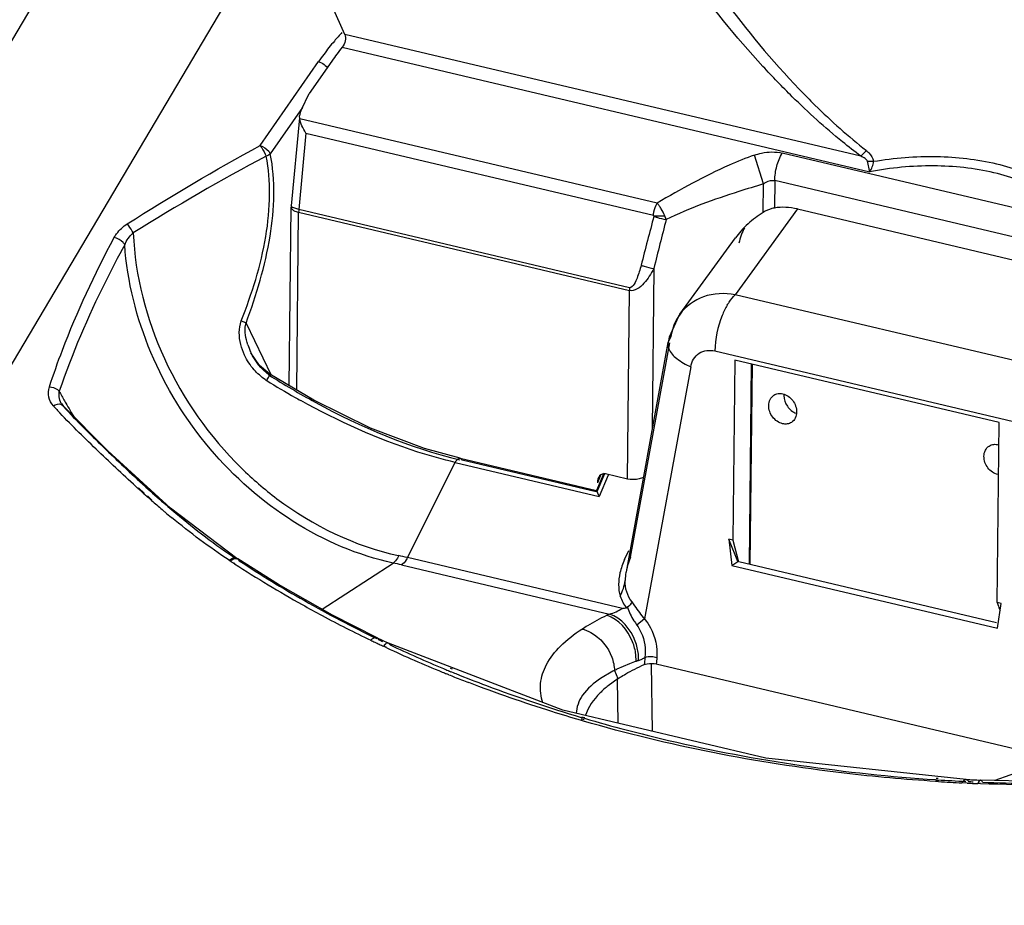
# Model space of a CAD drawing. Header units: inches. Extents: x 0 to 17, y 0 to 11.
# Tile 63 of 104: x 8.207 to 8.614, y 4.007 to 4.373. Entities that reach past the tile are written whole.
import ezdxf

# ---------------------------------------------------------------- set-up
doc = ezdxf.new("R2010")
doc.units = ezdxf.units.IN
doc.header["$LTSCALE"] = 0.935
doc.header["$MEASUREMENT"] = 0
doc.layers.add('1', color=7, linetype='CONTINUOUS')
doc.layers.add('2', color=7, linetype='CONTINUOUS')

msp = doc.modelspace()

# ---------------------------------------------------------------- linework, layer by layer
at = {"layer": '1', "color": 7, "linetype": 'Continuous'}
for p, q in [((8.3410959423, 4.3671174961), (8.3360326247, 4.3784341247)), ((8.5545624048, 4.3167364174), (8.3410959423, 4.3671174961)), ((8.3400604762, 4.3617844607), (8.5582597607, 4.3102863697)), ((8.335792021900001, 4.356080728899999), (8.3264501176, 4.342640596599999)), ((8.323208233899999, 4.3360950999), (8.3264501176, 4.342640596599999)), ((8.3223436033, 4.3325473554), (8.318936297, 4.2961897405)), ((8.322460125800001, 4.332236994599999), (8.3224331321, 4.333493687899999)), ((8.4703585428, 4.297330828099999), (8.322460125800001, 4.332236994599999)), ((8.3250603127, 4.326318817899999), (8.3220934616, 4.294661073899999)), ((8.3250603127, 4.326318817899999), (8.4687559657, 4.2924046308)), ((8.6842040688, 4.279762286), (8.5220712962, 4.318026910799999)), ((8.5568696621, 4.319042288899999), (8.554562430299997, 4.316736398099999)), ((8.5143573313, 4.305311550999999), (8.5106001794, 4.3171811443)), ((8.5573171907, 4.314665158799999), (8.5598430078, 4.3146169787)), ((8.5582597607, 4.3102863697), (8.5573171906, 4.3146651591)), ((8.5142343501, 4.293465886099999), (8.514361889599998, 4.3053150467)), ((8.5189850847, 4.306650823), (8.518863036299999, 4.295311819)), ((8.6811178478, 4.2683862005), (8.5189850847, 4.306650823)), ((8.3181144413, 4.221833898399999), (8.3189091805, 4.2956697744)), ((8.3189091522, 4.2956697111), (8.3189447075, 4.295400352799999)), ((8.318936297, 4.2961897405), (8.3189091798, 4.295669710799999)), ((8.3220934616, 4.294661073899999), (8.3195792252, 4.295483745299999)), ((8.321232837, 4.219996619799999), (8.322024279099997, 4.293526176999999)), ((8.322024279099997, 4.293526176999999), (8.4588574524, 4.2612316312)), ((8.4589266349, 4.2623665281), (8.3220934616, 4.294661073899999)), ((8.5283724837, 4.2949056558), (8.6715262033, 4.261119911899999)), ((8.469024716, 4.2920765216), (8.468802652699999, 4.292319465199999)), ((8.469024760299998, 4.292076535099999), (8.4734769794, 4.2921042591)), ((8.4740806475, 4.2905447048), (8.4734770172, 4.292104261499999)), ((8.468953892, 4.2703193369), (8.4682380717, 4.203815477)), ((8.458017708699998, 4.183217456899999), (8.4588574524, 4.2612316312)), ((8.4470979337, 4.185061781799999), (8.4456138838, 4.1816292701)), ((8.458017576, 4.183217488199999), (8.4489132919, 4.1853662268)), ((8.468353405, 4.0788863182), (8.4679548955, 4.106759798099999)), ((8.453781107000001, 4.100386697), (8.4540287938, 4.082260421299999))]:
    msp.add_line(p, q, dxfattribs=at)
msp.add_lwpolyline([(8.4689999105, 4.291927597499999), (8.4690153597, 4.291974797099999), (8.4690237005, 4.292024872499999), (8.469024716, 4.2920765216)], dxfattribs=at)
for centre, radius, start, end in [((8.4200704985, 4.297458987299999), 0.1026614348, 141.2018425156, 145.1786097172), ((8.3336850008, 4.293384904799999), 0.0116615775, 173.7173306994, 179.3058833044), ((8.5349187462, 4.258998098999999), 0.0401972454, 120.9764532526, 132.172186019), ((10.6832997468, 3.7007725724), 2.291854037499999, 165.0522705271, 165.5753017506), ((10.7502684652, 3.702899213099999), 2.3508214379, 165.5239683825, 166.0325405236), ((8.5328128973, 4.2610507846), 0.0372522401, 138.4586294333, 143.9561381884), ((8.5340833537, 4.259921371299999), 0.0389521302, 132.1732362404, 138.4544764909), ((8.4705181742, 4.2610903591), 0.0116615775, 173.7173306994, 179.3058833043), ((8.5291813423, 4.217708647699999), 0.0063839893, 174.8798929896, 179.3965546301), ((8.5299867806, 4.2163654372), 0.0063071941, 250.34247296, 251.3386267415)]:
    msp.add_arc(centre, radius, start, end, dxfattribs=at)
for centre, major_axis, ratio, start_param, end_param in [((8.3289331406, 4.3353507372), (0.005517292, 0.0051685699), 0.6743044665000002, -4.2056516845, -3.792574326), ((8.5287533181, 4.2652560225), (-0.017655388, 0.0270711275), 0.7771512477, -0.6843238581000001, -0.3298098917), ((8.4490175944, 4.180793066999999), (-0.0013388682, 0.0045509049), 0.6878500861, 5.9096642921, 7.473231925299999)]:
    msp.add_ellipse(centre, major_axis=major_axis, ratio=ratio, start_param=start_param, end_param=end_param, dxfattribs=at)
for points, knots in [([(8.4883242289, 4.3950443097), (8.491280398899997, 4.390723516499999), (8.503834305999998, 4.3730323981), (8.5177536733, 4.3562853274), (8.529146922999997, 4.344407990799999)], [0, 0, 0, 0, 0.2413281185, 1, 1, 1, 1]), ([(8.5262433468, 4.3413163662), (8.5220861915, 4.3454072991), (8.506500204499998, 4.361556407), (8.492324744, 4.3790431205), (8.482599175, 4.392502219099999)], [0, 0, 0, 0, 0.2599404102, 1, 1, 1, 1]), ([(8.3410959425, 4.367117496), (8.341476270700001, 4.3663222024), (8.341481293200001, 4.3643049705), (8.3406802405, 4.3625558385), (8.3400604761, 4.3617844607)], [0, 0, 0, 0, 0.4711516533, 1, 1, 1, 1]), ([(8.529146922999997, 4.344407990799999), (8.5312683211, 4.3421964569), (8.5400687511, 4.3332766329), (8.5494509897, 4.324921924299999), (8.5568695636, 4.3190422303)], [0, 0, 0, 0, 0.2445628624, 1, 1, 1, 1]), ([(8.5545620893, 4.3167361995), (8.5520000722, 4.318674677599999), (8.5421639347, 4.3263989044), (8.5328663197, 4.3347988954), (8.5262433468, 4.3413163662)], [0, 0, 0, 0, 0.25692121, 1, 1, 1, 1]), ([(8.3250603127, 4.326318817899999), (8.324426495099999, 4.327283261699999), (8.323360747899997, 4.329170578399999), (8.3226093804, 4.331236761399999), (8.322460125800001, 4.332236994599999)], [0, 0, 0, 0, 0.5329646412, 1, 1, 1, 1]), ([(8.510600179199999, 4.3171811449), (8.5115515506, 4.317515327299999), (8.515262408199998, 4.318573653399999), (8.519294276, 4.3186823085), (8.5220712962, 4.318026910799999)], [0, 0, 0, 0, 0.2611196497, 1, 1, 1, 1]), ([(8.518985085, 4.3066508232), (8.5190067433, 4.308659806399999), (8.519614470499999, 4.3126146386), (8.5210763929, 4.3163494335), (8.5220712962, 4.318026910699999)], [0, 0, 0, 0, 0.5074223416, 1, 1, 1, 1]), ([(8.5568696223, 4.3190422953), (8.5572326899, 4.318754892), (8.5585693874, 4.3175839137), (8.5597124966, 4.315944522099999), (8.5598430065, 4.3146169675)], [0, 0, 0, 0, 0.257680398, 1, 1, 1, 1]), ([(8.510600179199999, 4.3171811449), (8.5070468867, 4.315945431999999), (8.4931406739, 4.310343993), (8.4800051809, 4.303043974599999), (8.4703585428, 4.297330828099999)], [0, 0, 0, 0, 0.2512454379, 1, 1, 1, 1]), ([(8.5573171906, 4.3146651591), (8.5571874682, 4.315134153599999), (8.55617139, 4.315931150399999), (8.555177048, 4.3164501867), (8.5545624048, 4.3167364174)], [0, 0, 0, 0, 0.4178199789, 1, 1, 1, 1]), ([(8.5582597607, 4.3102863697), (8.5587165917, 4.3108980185), (8.5594049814, 4.3123099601), (8.5597920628, 4.313832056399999), (8.5598430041, 4.3146169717)], [0, 0, 0, 0, 0.4925330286, 1, 1, 1, 1]), ([(8.559842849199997, 4.314616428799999), (8.5684672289, 4.316049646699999), (8.5855399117, 4.317397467), (8.602613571, 4.3155075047), (8.6106787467, 4.313603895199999)], [0, 0, 0, 0, 0.5133848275, 1, 1, 1, 1]), ([(8.6106787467, 4.313603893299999), (8.618163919, 4.311837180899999), (8.6322711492, 4.306757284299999), (8.6446786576, 4.2982445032), (8.6498930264, 4.2933633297)], [0, 0, 0, 0, 0.5184830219, 1, 1, 1, 1]), ([(8.648849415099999, 4.288905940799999), (8.643750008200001, 4.293977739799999), (8.6314329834, 4.302899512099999), (8.6092683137, 4.310988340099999), (8.5842074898, 4.313615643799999), (8.5669509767, 4.311919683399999), (8.5582597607, 4.3102863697)], [0, 0, 0, 0, 0.2234813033, 0.4648439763, 0.7252110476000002, 1, 1, 1, 1]), ([(8.514361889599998, 4.3053150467), (8.5109339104, 4.304250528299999), (8.4972670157, 4.300049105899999), (8.483713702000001, 4.2952429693), (8.4740796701, 4.290547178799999)], [0, 0, 0, 0, 0.2508890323, 1, 1, 1, 1]), ([(8.5143573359, 4.305311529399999), (8.5147067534, 4.3055597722), (8.5160681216, 4.3064196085), (8.5178177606, 4.30692288), (8.5189850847, 4.306650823)], [0, 0, 0, 0, 0.2634060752, 1, 1, 1, 1]), ([(8.4687559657, 4.2924046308), (8.4688071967, 4.2928461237), (8.4690980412, 4.2945542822), (8.4696979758, 4.2962241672), (8.470358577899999, 4.297330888)], [0, 0, 0, 0, 0.2564154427, 1, 1, 1, 1]), ([(8.4734769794, 4.2921042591), (8.4730476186, 4.2930915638), (8.4723258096, 4.294508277), (8.4712268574, 4.2962180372), (8.4706679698, 4.2970020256), (8.4703585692, 4.2973307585)], [0, 0, 0, 0, 0.5292166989, 0.7780961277, 1, 1, 1, 1]), ([(8.3195792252, 4.295483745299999), (8.31947928, 4.295538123), (8.3192138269, 4.295695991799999), (8.318916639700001, 4.295979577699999), (8.3189362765, 4.2961897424)], [0, 0, 0, 0, 0.3502437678, 1, 1, 1, 1]), ([(8.3189447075, 4.295400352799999), (8.319072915, 4.294934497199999), (8.3201323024, 4.2940551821), (8.321293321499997, 4.293698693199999), (8.322024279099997, 4.293526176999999)], [0, 0, 0, 0, 0.3914839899, 1, 1, 1, 1]), ([(8.518863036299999, 4.295311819), (8.5184817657, 4.2952491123), (8.5168541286, 4.294862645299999), (8.515329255, 4.294122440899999), (8.5142297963, 4.2934623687)], [0, 0, 0, 0, 0.231542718, 1, 1, 1, 1]), ([(8.4689999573, 4.291927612), (8.4693935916, 4.291759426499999), (8.4710415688, 4.291146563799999), (8.472761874, 4.290715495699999), (8.4740806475, 4.2905447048)], [0, 0, 0, 0, 0.2435132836, 1, 1, 1, 1]), ([(8.4689539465, 4.270318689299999), (8.468379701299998, 4.2692190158), (8.467127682, 4.267049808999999), (8.4644992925, 4.2634000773), (8.4610104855, 4.260647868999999), (8.4588574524, 4.2612316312)], [0, 0, 0, 0, 0.2642320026, 0.5248670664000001, 1, 1, 1, 1]), ([(8.463693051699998, 4.271690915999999), (8.4634592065, 4.270785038), (8.4629713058, 4.2689997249), (8.4620472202, 4.2663210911), (8.4611028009, 4.264050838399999), (8.4597403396, 4.2622573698), (8.4589266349, 4.2623665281)], [0, 0, 0, 0, 0.260270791, 0.5182374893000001, 0.7716046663, 1, 1, 1, 1]), ([(8.463693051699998, 4.271690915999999), (8.4640961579, 4.271521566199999), (8.4657988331, 4.2708906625), (8.467584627, 4.2704753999), (8.4689538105, 4.2703187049)], [0, 0, 0, 0, 0.240853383, 1, 1, 1, 1]), ([(8.516478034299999, 4.213655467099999), (8.5164871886, 4.214505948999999), (8.5168219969, 4.2161693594), (8.5179451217, 4.2174774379), (8.5186008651, 4.217904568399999)], [0, 0, 0, 0, 0.5208024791, 1, 1, 1, 1]), ([(8.5186008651, 4.217904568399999), (8.5191225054, 4.218244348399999), (8.5203685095, 4.2187054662), (8.5216837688, 4.2186201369), (8.5223260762, 4.2184685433)], [0, 0, 0, 0, 0.4854145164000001, 1, 1, 1, 1]), ([(8.5223260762, 4.2184685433), (8.5239236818, 4.218091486), (8.5268477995, 4.2159732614), (8.5280592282, 4.2126076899), (8.5280411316, 4.2109264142)], [0, 0, 0, 0, 0.4939999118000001, 1, 1, 1, 1]), ([(8.5227977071, 4.217775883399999), (8.522780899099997, 4.216214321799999), (8.5238388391, 4.2130669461), (8.5264062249, 4.210946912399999), (8.5278650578, 4.210425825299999)], [0, 0, 0, 0, 0.5020167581, 1, 1, 1, 1]), ([(8.5221930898, 4.2061133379), (8.5205954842, 4.206490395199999), (8.5176713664, 4.208608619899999), (8.5164599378, 4.211974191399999), (8.516478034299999, 4.213655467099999)], [0, 0, 0, 0, 0.4939999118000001, 1, 1, 1, 1]), ([(8.5280411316, 4.2109264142), (8.5280319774, 4.2100759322), (8.5276971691, 4.208412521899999), (8.5265740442, 4.207104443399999), (8.5259183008, 4.2066773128)], [0, 0, 0, 0, 0.5208024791, 1, 1, 1, 1]), ([(8.5259183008, 4.2066773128), (8.5253966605, 4.2063375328), (8.5241506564, 4.205876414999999), (8.5228353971, 4.205961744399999), (8.5221930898, 4.2061133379)], [0, 0, 0, 0, 0.4854145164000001, 1, 1, 1, 1]), ([(8.605520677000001, 4.1926401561), (8.6055298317, 4.193490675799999), (8.6058646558, 4.1951540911), (8.6069877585, 4.196462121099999), (8.6076434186, 4.196889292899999)], [0, 0, 0, 0, 0.5208286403, 1, 1, 1, 1]), ([(8.6076434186, 4.196889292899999), (8.6082059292, 4.197255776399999), (8.6095712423, 4.1977324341), (8.6109936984, 4.197572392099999), (8.6116815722, 4.197370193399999)], [0, 0, 0, 0, 0.4835728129, 1, 1, 1, 1]), ([(8.6112357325, 4.185098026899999), (8.6096381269, 4.1854750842), (8.6067140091, 4.1875933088), (8.6055025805, 4.1909588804), (8.605520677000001, 4.1926401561)], [0, 0, 0, 0, 0.4939999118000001, 1, 1, 1, 1]), ([(8.4646146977, 4.183875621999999), (8.4640723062, 4.183663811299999), (8.461958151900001, 4.182974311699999), (8.4596187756, 4.182839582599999), (8.458017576, 4.183217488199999)], [0, 0, 0, 0, 0.2614092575, 1, 1, 1, 1])]:
    msp.add_open_spline(points, degree=3, knots=knots, dxfattribs=at)
at = {"layer": '2', "color": 7, "linetype": 'Continuous'}
for p, q in [((8.4436986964, 4.769947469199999), (7.764011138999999, 3.6239846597)), ((8.0676736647, 4.0019823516), (8.3190282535, 4.425769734)), ((8.306137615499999, 4.321163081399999), (8.3302937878, 4.355916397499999)), ((8.3302938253, 4.355916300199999), (8.3320240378, 4.355082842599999)), ((8.3235860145, 4.336857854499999), (8.310309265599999, 4.3177566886)), ((8.5283724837, 4.2949056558), (8.5026142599, 4.259461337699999)), ((8.4797717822, 4.2514310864), (8.5026923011, 4.282970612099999)), ((8.6284384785, 4.2297650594), (8.5026142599, 4.259461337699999)), ((8.3002611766, 4.2476816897), (8.2982791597, 4.248592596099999)), ((8.3002611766, 4.2476816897), (8.3106869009, 4.2262100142)), ((8.4760040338, 4.242051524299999), (8.4748132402, 4.2397622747)), ((8.4748132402, 4.2397622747), (8.4574489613, 4.144829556)), ((8.459346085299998, 4.1509796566), (8.475561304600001, 4.239631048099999)), ((8.4942003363, 4.236228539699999), (8.6200245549, 4.206532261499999)), ((8.3023081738, 4.2355143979), (8.302138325, 4.235870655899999)), ((8.302324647, 4.2354805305), (8.3023081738, 4.2355143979)), ((8.5024064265, 4.232427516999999), (8.501605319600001, 4.1580000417)), ((8.611778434, 4.206614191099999), (8.5024064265, 4.232427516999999)), ((8.4842215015, 4.2296998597), (8.4651400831, 4.125378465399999)), ((8.5092470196, 4.2308130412), (8.5083565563, 4.148083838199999)), ((8.509618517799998, 4.2307253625), (8.5087280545, 4.147996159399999)), ((8.3100570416, 4.226584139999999), (8.309664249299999, 4.226297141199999)), ((8.3282812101, 4.215843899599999), (8.3100556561, 4.2265819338)), ((8.222931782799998, 4.217286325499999), (8.2230232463, 4.219553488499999)), ((8.223897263, 4.2144738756), (8.2238587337, 4.2145422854)), ((8.2244797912, 4.213666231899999), (8.2238587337, 4.2145422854)), ((8.2238924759, 4.214097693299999), (8.2244777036, 4.213668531)), ((8.2244830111, 4.213673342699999), (8.2244845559, 4.213671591)), ((8.2244845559, 4.213671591), (8.2247865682, 4.213184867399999)), ((8.6109773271, 4.132186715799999), (8.611778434, 4.206614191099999)), ((8.388820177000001, 4.191816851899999), (8.388842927, 4.1918118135)), ((8.388842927, 4.1918118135), (8.389646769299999, 4.1910037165)), ((8.388842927, 4.1918118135), (8.4451899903, 4.1785131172)), ((8.367003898, 4.150744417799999), (8.386775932, 4.1901053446)), ((8.386775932, 4.1901053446), (8.4463304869, 4.1760496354)), ((8.4450517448, 4.177927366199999), (8.3896467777, 4.191003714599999)), ((8.4482708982, 4.185643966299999), (8.4451872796, 4.178511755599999)), ((8.4454537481, 4.1780777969), (8.4486534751, 4.185478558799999)), ((8.4501309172, 4.184839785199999), (8.4463304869, 4.1760496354)), ((8.2567014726, 4.1783490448), (8.2555558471, 4.1793784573)), ((8.2582409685, 4.1773288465), (8.2557782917, 4.1795425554)), ((8.2585019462, 4.1802380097), (8.259792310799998, 4.1790723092)), ((8.258502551, 4.1802444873), (8.2588695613, 4.1799051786)), ((8.2588695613, 4.1799051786), (8.2598003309, 4.1790838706)), ((8.2580246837, 4.177167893), (8.2567014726, 4.1783490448)), ((8.260293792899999, 4.175162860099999), (8.2594041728, 4.1759457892)), ((8.261330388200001, 4.174551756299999), (8.2596090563, 4.1760990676)), ((8.2611484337, 4.1744146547), (8.260293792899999, 4.175162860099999)), ((8.4451894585, 4.178511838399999), (8.4451863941, 4.178509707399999)), ((8.4451878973, 4.1785159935), (8.4461005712, 4.1765208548)), ((8.4454433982, 4.1780538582), (8.445190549, 4.1785171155)), ((8.4461005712, 4.1765208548), (8.4463304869, 4.1760496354)), ((8.2672097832, 4.1725319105), (8.267922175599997, 4.1719193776)), ((8.2672179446, 4.172538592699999), (8.2679208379, 4.171918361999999)), ((8.296467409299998, 4.150453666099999), (8.2690874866, 4.1711754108)), ((8.499958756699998, 4.1583886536), (8.5012157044, 4.1475534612)), ((8.503708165, 4.149102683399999), (8.499958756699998, 4.1583886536)), ((8.501605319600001, 4.1580000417), (8.499958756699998, 4.1583886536)), ((8.501605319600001, 4.1580000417), (8.5040302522, 4.149065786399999)), ((8.2948342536, 4.1505752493), (8.2933370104, 4.149662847)), ((8.2964637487, 4.1504560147), (8.2968437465, 4.150205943)), ((8.296774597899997, 4.150179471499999), (8.2964695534, 4.150452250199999)), ((8.4559408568, 4.129754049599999), (8.367003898, 4.150744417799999)), ((8.4568754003, 4.1500273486), (8.458572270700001, 4.153728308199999)), ((8.459346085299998, 4.1509796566), (8.4581044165, 4.147556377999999)), ((8.293337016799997, 4.149662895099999), (8.2937132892, 4.1494150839)), ((8.295567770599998, 4.148203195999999), (8.2951949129, 4.1484461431)), ((8.2956016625, 4.148234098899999), (8.2952224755, 4.1484712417)), ((8.2968437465, 4.150205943), (8.2974256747, 4.149471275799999)), ((8.3318168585, 4.129377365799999), (8.361159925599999, 4.1485089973)), ((8.3646004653, 4.1477357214), (8.450618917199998, 4.1274341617)), ((8.4581044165, 4.147556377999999), (8.4574489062, 4.1448296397)), ((8.5012157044, 4.1475534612), (8.503708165, 4.149102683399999)), ((8.5012157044, 4.1475534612), (8.6111406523, 4.1216096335)), ((8.5040758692, 4.149094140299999), (8.6107632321, 4.123914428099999)), ((8.457297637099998, 4.143896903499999), (8.457091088, 4.141269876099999)), ((8.4573848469, 4.144462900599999), (8.457297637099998, 4.143896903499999)), ((8.4574489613, 4.144829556), (8.4573848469, 4.144462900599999)), ((8.61262389, 4.131798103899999), (8.6109773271, 4.132186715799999)), ((8.6111406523, 4.1216096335), (8.61262389, 4.131798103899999)), ((8.3545303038, 4.1176294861), (8.336019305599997, 4.127002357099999)), ((8.4651400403, 4.1253784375), (8.4619925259, 4.1228125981)), ((8.3545303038, 4.1176294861), (8.354533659, 4.1176278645)), ((8.354533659, 4.1176278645), (8.3552392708, 4.116821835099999)), ((8.3584452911, 4.1134531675), (8.3571233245, 4.1140692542)), ((8.357707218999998, 4.1148401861), (8.3571298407, 4.114076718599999)), ((8.3585241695, 4.1135426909), (8.3571298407, 4.114076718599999)), ((8.4313408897, 4.0876044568), (8.3592293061, 4.1153837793)), ((8.3592479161, 4.115387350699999), (8.359232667, 4.1153943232)), ((8.3598546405, 4.1146276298), (8.3592479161, 4.115387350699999)), ((8.4616347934, 4.107861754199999), (8.4615205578, 4.110661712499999)), ((8.4626051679, 4.108204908), (8.4625520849, 4.110776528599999)), ((8.4684987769, 4.1098166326), (8.4701953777, 4.1094804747)), ((8.458832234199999, 4.106807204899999), (8.4536748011, 4.1045718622)), ((8.464999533, 4.1065114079), (8.4662026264, 4.106809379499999)), ((8.4699885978, 4.106788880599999), (8.6339899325, 4.068082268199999)), ((8.384193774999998, 4.1023081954), (8.383287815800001, 4.102673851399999)), ((8.3838508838, 4.104082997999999), (8.3847550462, 4.1037126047)), ((8.3850586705, 4.103379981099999), (8.384143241, 4.1037305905)), ((8.3846663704, 4.105080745), (8.3855826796, 4.1047283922)), ((8.451984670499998, 4.1037333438), (8.4469289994, 4.1007701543)), ((8.4526713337, 4.104082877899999), (8.4541208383, 4.1007019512)), ((8.454140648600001, 4.1007146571), (8.450064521, 4.097777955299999)), ((8.454140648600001, 4.1007146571), (8.455071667, 4.101303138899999)), ((8.5153169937, 4.067824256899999), (8.4313408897, 4.0876044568)), ((8.4398733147, 4.083145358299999), (8.4385908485, 4.0835183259)), ((8.4401903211, 4.0836229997), (8.4388686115, 4.0839349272)), ((8.4389417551, 4.084707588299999), (8.440220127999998, 4.084329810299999)), ((8.4391096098, 4.084955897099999), (8.440431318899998, 4.084643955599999)), ((8.5981060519, 4.0590101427), (8.5153169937, 4.067824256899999)), ((8.5867261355, 4.0581340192), (8.5854760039, 4.058213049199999)), ((8.5855237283, 4.0589357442), (8.5863489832, 4.058881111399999)), ((8.5869016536, 4.058634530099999), (8.5856719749, 4.058767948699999)), ((8.585755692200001, 4.0595849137), (8.5865682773, 4.0594976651)), ((8.598602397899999, 4.057497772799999), (8.5964155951, 4.0576022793)), ((8.598108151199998, 4.059013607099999), (8.5981272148, 4.059012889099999)), ((8.6040621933, 4.057263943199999), (8.6029819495, 4.057306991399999)), ((8.604067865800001, 4.0572818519), (8.6029821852, 4.057307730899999))]:
    msp.add_line(p, q, dxfattribs=at)
for points in [[(8.4798150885, 4.251463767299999), (8.4791227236, 4.2504671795), (8.4753160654, 4.2418923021), (8.4748453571, 4.239762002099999)], [(8.3000698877, 4.2468487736), (8.3001258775, 4.247131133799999), (8.3001896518, 4.247408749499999), (8.3002611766, 4.2476816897)], [(8.310057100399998, 4.2265841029), (8.3058286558, 4.2302081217), (8.302321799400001, 4.2354856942)], [(8.388817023, 4.1918081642), (8.374145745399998, 4.195897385), (8.3518051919, 4.2043295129), (8.3282812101, 4.215843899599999)], [(8.2690874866, 4.1711754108), (8.2431310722, 4.194865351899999), (8.2244830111, 4.213673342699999)], [(8.336019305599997, 4.127002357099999), (8.3137435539, 4.139591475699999), (8.2968374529, 4.1502101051)], [(8.4577006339, 4.130030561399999), (8.457845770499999, 4.130066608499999), (8.4579869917, 4.130128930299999), (8.4581182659, 4.1302158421)], [(8.6388871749, 4.0706982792), (8.6286170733, 4.065212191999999), (8.6100794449, 4.058602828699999)], [(8.6817654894, 4.059440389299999), (8.6573161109, 4.0584105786), (8.6273254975, 4.058156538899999), (8.604102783, 4.058746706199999)]]:
    msp.add_lwpolyline(points, dxfattribs=at)
for centre, radius, start, end in [((8.4288581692, 4.2864762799), 0.1205634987, 137.5039712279, 139.7668475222), ((8.429894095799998, 4.2856043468), 0.1219175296, 139.7684694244, 143.0833970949), ((8.43054613, 4.285108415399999), 0.12273672, 143.0811298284, 144.7665330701), ((8.4958483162, 4.239757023), 0.019868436, 147.0682315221, 150.3281198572), ((8.4957025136, 4.2398494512), 0.0196958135, 143.9823749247, 147.0633228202), ((8.326656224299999, 4.247347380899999), 0.0270689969, 198.4561070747, 205.085349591), ((8.3266173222, 4.250608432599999), 0.0320581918, 234.8971553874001, 236.2565466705), ((8.4831063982, 4.505280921), 0.3309468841, 238.2199142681, 240.582998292), ((8.4880222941, 4.3633675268), 0.3015080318, 208.4885484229, 209.3574401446), ((8.4979197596, 4.368907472), 0.312850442, 209.3530812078, 209.5444650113), ((8.4786732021, 4.497510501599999), 0.3220009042, 240.591019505, 241.0639362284), ((8.3625114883, 4.3420820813), 0.1915321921, 222.1710130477, 222.6366942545), ((8.371871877, 4.350692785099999), 0.2042507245, 222.6351083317, 222.9298257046), ((8.2317672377, 4.2189606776), 0.0090591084, 209.6870765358, 215.9446256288), ((8.5098143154, 4.3756947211), 0.326545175, 209.5514015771, 210.790461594), ((8.391606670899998, 4.187679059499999), 0.0054058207, 148.8884928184, 153.3314686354), ((8.6154959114, 4.578758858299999), 0.5376444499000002, 227.8523717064, 227.9733636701), ((8.5648202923, 4.517528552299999), 0.4556256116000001, 227.973776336, 229.2173826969), ((8.5703055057, 4.5282753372), 0.4698890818, 228.349571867, 228.5742936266), ((8.528150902, 4.4801065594), 0.4058791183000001, 228.864850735, 229.6822614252), ((8.5150435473, 4.4599646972), 0.3795248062, 229.3728712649, 230.0184410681), ((8.5086563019, 4.457215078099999), 0.3758115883, 229.6902851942, 229.9294283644), ((8.4969563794, 4.443281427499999), 0.3576172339, 229.9268445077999, 230.5019089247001), ((8.320643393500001, 3.954182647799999), 0.201955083, 76.7289087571, 77.7816456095), ((8.5569260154, 4.5497259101), 0.4790914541, 236.6742797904, 236.8859627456), ((8.5639426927, 4.5607561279), 0.4921636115, 236.9550962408, 240.7557183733), ((8.2959797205, 4.14891275), 0.0015423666, 56.5289532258, 67.86639283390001), ((8.5651032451, 4.5568106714), 0.4874182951, 236.6896244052, 240.4108605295), ((8.326118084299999, 3.984556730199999), 0.1676553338, 76.730419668, 77.9355699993), ((8.571616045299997, 4.5742111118), 0.5076523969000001, 240.7419349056, 241.8045657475), ((8.5769933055, 4.577774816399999), 0.5115195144, 240.4122218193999, 244.1964076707), ((8.435673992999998, 4.2653272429), 0.137077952, 278.5023325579, 279.2467726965), ((8.859982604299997, 4.2206307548), 0.2642460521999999, 199.5544998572, 199.756127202), ((9.0251708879, 4.2801638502), 0.4398345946, 199.7811985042, 200.1246439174), ((8.5771216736, 4.5845872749), 0.5193986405, 241.8101032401, 244.297835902), ((8.4959287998, 4.0293484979), 0.1080452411, 115.1928072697, 115.4475912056), ((8.4967530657, 4.0275944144), 0.1099833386, 114.8008079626, 115.1923950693), ((8.5710791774, 4.571987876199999), 0.5054263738, 244.2955739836, 244.5156984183), ((8.5843587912, 4.599718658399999), 0.5361727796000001, 244.5097143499, 244.7174376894), ((8.5801116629, 4.586184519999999), 0.5200295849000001, 244.2919540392, 244.8674500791), ((8.5811758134, 4.586092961), 0.5208289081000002, 244.2910129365, 244.4780390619), ((8.5826089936, 4.5960924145), 0.532146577, 244.7210427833, 244.9305666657), ((8.586051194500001, 4.596799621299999), 0.5325919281, 244.8678074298, 247.4729285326), ((8.5850627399, 4.601733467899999), 0.5383057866, 245.1033520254, 247.7732369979), ((8.494447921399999, 4.0164067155), 0.0971633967, 109.7374514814, 111.5032850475), ((8.4969321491, 4.0095781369), 0.1044298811, 109.5676907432, 109.7550819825), ((8.4973900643, 4.008289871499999), 0.1057971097, 109.3818895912, 109.5676922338), ((8.497849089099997, 4.006985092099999), 0.1071802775, 109.1976723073, 109.3818910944), ((8.4580250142, 4.121163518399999), 0.0137440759, 289.465026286, 295.9791107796), ((8.457905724, 4.1214233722), 0.0140299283, 295.9521944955, 297.5843902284), ((8.4577441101, 4.1217296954), 0.0143762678, 297.5899654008, 299.5875444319), ((8.4574635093, 4.1222241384), 0.014944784, 299.5870785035, 301.524249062), ((8.7402520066, 4.0826902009), 0.2762777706, 174.6404956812, 175.0534126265), ((8.7387196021, 4.0828330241), 0.2747387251, 174.4329318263, 174.6403007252), ((8.745999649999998, 4.0869314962), 0.2767245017, 175.3260536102, 175.8850024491), ((8.5905259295, 4.614832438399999), 0.5524980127, 247.762633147, 247.9699417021), ((8.5913974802, 4.609438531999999), 0.5463147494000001, 247.4628458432, 247.6723274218), ((8.5917830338, 4.617948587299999), 0.5558581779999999, 248.0710073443, 248.3276977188), ((8.592670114, 4.612546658), 0.5496733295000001, 247.7745469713, 248.0341086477), ((8.4813472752, 4.0469621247), 0.063915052, 116.6580587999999, 117.3484274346), ((8.4831371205, 4.0427803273), 0.0684558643, 116.1170656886, 116.4264951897), ((8.4839251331, 4.041169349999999), 0.0702492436, 115.5065552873, 116.1157532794), ((8.5934675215, 4.622201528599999), 0.5604325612, 248.3282280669, 248.9722121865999), ((8.6346879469, 4.795513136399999), 0.7382163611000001, 266.245542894, 267.1534951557), ((8.6329924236, 4.800077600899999), 0.7433847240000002, 266.4317569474, 267.1795089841), ((8.6345411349, 4.809267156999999), 0.751137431, 267.2213047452, 267.6775665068), ((8.6327612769, 4.7942053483), 0.7374990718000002, 267.3452711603, 267.5154930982), ((8.6354568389, 4.8106481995), 0.7533704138, 267.2369912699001, 267.3830197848), ((8.634715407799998, 4.840773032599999), 0.7841076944, 267.5203435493, 267.6805782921)]:
    msp.add_arc(centre, radius, start, end, dxfattribs=at)
for points in [[(8.3320240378, 4.355082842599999), (8.3327573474, 4.354618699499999), (8.333432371, 4.3540304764), (8.3339584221, 4.3533402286)], [(8.2511319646, 4.288743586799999), (8.2691230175, 4.3001140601), (8.287389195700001, 4.311091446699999), (8.3061407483, 4.3211584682)], [(8.310309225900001, 4.3177566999), (8.30982586, 4.3172754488), (8.3092026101, 4.316926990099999), (8.3085630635, 4.3166898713)], [(8.3085630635, 4.316689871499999), (8.2898215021, 4.3068966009), (8.271572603, 4.296153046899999), (8.2536109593, 4.284993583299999)], [(8.2500706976, 4.2800933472), (8.2508215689, 4.281963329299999), (8.2520737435, 4.2836906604), (8.2536109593, 4.284993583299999)], [(8.5063979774, 4.287182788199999), (8.505425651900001, 4.2851620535), (8.5046654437, 4.283020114), (8.504185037, 4.2808296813)], [(8.2980863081, 4.2388991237), (8.2972980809, 4.242033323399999), (8.2972060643, 4.245544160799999), (8.298279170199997, 4.248592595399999)], [(8.4785851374, 4.2495925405), (8.4772697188, 4.247284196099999), (8.476405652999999, 4.244677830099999), (8.4760040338, 4.242051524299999)], [(8.300979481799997, 4.2387779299), (8.300123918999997, 4.2413465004), (8.2996560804, 4.2441732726), (8.3000698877, 4.2468487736)], [(8.2996718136, 4.2344689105), (8.2990086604, 4.235890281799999), (8.2984688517, 4.2373780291), (8.2980863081, 4.2388991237)], [(8.3036058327, 4.228412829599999), (8.3020078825, 4.230213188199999), (8.3006896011, 4.2322874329), (8.2996718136, 4.2344689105)], [(8.3096642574, 4.2262971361), (8.3065705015, 4.2287016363), (8.304040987, 4.231957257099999), (8.3023266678, 4.2354806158)], [(8.3081823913, 4.2243809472), (8.3065191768, 4.2255502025), (8.3049554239, 4.2268922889), (8.3036058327, 4.228412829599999)], [(8.2238586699, 4.2145424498), (8.2233887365, 4.215385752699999), (8.2230555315, 4.2163288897), (8.222931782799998, 4.217286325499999)], [(8.220591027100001, 4.2135395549), (8.2215332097, 4.214137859), (8.2228829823, 4.214573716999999), (8.2238924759, 4.214097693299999)], [(8.2932992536, 4.1496284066), (8.285042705, 4.155069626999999), (8.2771236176, 4.161038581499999), (8.2694930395, 4.1673275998)], [(8.2711832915, 4.169153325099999), (8.2792161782, 4.162418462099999), (8.2875624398, 4.1560219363), (8.2962928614, 4.150219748)], [(8.2937133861, 4.149415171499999), (8.2944531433, 4.1500852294), (8.2956362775, 4.1507175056), (8.2965608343, 4.150341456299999)], [(8.296467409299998, 4.150453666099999), (8.2960116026, 4.150754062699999), (8.2953531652, 4.150744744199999), (8.2948342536, 4.1505752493)], [(8.4568754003, 4.1500273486), (8.4560719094, 4.148220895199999), (8.4553966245, 4.146342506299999), (8.4549568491, 4.144414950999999)], [(8.4549568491, 4.144414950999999), (8.4542452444, 4.1412959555), (8.4540987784, 4.137869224), (8.4550605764, 4.134818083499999)], [(8.45506064, 4.134817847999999), (8.455999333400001, 4.1368758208), (8.456871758, 4.1390372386), (8.4571110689, 4.1412864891)], [(8.4599453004, 4.1325047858), (8.4579179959, 4.1348137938), (8.4570539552, 4.138197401), (8.457091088, 4.141269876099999)], [(8.4550605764, 4.134818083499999), (8.4555978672, 4.1330766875), (8.4564925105, 4.131394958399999), (8.4577006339, 4.130030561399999)], [(8.459945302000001, 4.1325047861), (8.459580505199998, 4.131599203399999), (8.4588900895, 4.130813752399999), (8.458118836, 4.130215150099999)], [(8.4506189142, 4.1274341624), (8.452500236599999, 4.127887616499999), (8.454305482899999, 4.1287193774), (8.4559408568, 4.129754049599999)], [(8.4515903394, 4.109520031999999), (8.4522155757, 4.107781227), (8.452621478, 4.1059301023), (8.452670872, 4.104082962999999)], [(8.4661914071, 4.106864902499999), (8.4674348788, 4.107102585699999), (8.4687552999, 4.107074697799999), (8.4699885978, 4.106788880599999)], [(8.5981273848, 4.0590130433), (8.598569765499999, 4.0589920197), (8.5989506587, 4.0585537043), (8.599140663, 4.058153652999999)], [(8.6048962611, 4.057898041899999), (8.6047525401, 4.058256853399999), (8.604488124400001, 4.0587151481), (8.6041026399, 4.0587434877)]]:
    msp.add_open_spline(points, degree=3, dxfattribs=at)
for points, knots in [([(8.3002611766, 4.2476816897), (8.3046189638, 4.2593419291), (8.3114717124, 4.2822144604), (8.3125312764, 4.306616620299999), (8.310309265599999, 4.3177566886)], [0, 0, 0, 0, 0.5228592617, 1, 1, 1, 1]), ([(8.306137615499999, 4.321163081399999), (8.3063507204, 4.320849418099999), (8.3072470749, 4.319407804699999), (8.3080464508, 4.317902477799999), (8.3085630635, 4.316689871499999)], [0, 0, 0, 0, 0.2234213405, 1, 1, 1, 1]), ([(8.306137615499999, 4.321163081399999), (8.3074937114, 4.320737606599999), (8.3091116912, 4.3196401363), (8.3101499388, 4.3181234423), (8.310309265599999, 4.3177566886)], [0, 0, 0, 0, 0.7804309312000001, 1, 1, 1, 1]), ([(8.298279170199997, 4.248592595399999), (8.302681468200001, 4.259895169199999), (8.3082618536, 4.2771737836), (8.310456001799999, 4.3003622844), (8.3096922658, 4.3115436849), (8.3085630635, 4.316689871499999)], [0, 0, 0, 0, 0.5222067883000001, 0.7731749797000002, 1, 1, 1, 1]), ([(8.245722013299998, 4.2830718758), (8.2460161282, 4.283620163), (8.247424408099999, 4.2858461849), (8.2494322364, 4.2876752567), (8.2511285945, 4.288747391)], [0, 0, 0, 0, 0.2366687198, 1, 1, 1, 1]), ([(8.2536109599, 4.2849935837), (8.2530830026, 4.286038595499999), (8.2522793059, 4.287319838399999), (8.2513465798, 4.288497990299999), (8.2511286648, 4.288747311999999)], [0, 0, 0, 0, 0.7795304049, 1, 1, 1, 1]), ([(8.2536060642, 4.2849926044), (8.2543790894, 4.267186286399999), (8.2637255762, 4.2310799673), (8.2851522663, 4.2007482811), (8.2983184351, 4.1878257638)], [0, 0, 0, 0, 0.491381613, 1, 1, 1, 1]), ([(8.2189138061, 4.2213556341), (8.2205910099, 4.226458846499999), (8.2281391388, 4.2476029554), (8.2376489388, 4.2680269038), (8.2457196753, 4.2830723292)], [0, 0, 0, 0, 0.2393279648, 1, 1, 1, 1]), ([(8.250070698, 4.2800933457), (8.2499065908, 4.2804350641), (8.2488110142, 4.2818726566), (8.2471023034, 4.2827950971), (8.2457221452, 4.2830718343)], [0, 0, 0, 0, 0.2121671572, 1, 1, 1, 1]), ([(8.2500706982, 4.2800933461), (8.2473080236, 4.275051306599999), (8.2370608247, 4.255452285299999), (8.2283198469, 4.235040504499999), (8.2230232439, 4.2195534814)], [0, 0, 0, 0, 0.2599494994, 1, 1, 1, 1]), ([(8.3611598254, 4.148508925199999), (8.332049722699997, 4.154771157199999), (8.2776707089, 4.1904261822), (8.2522659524, 4.249707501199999), (8.2500728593, 4.280092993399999)], [0, 0, 0, 0, 0.4942856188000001, 1, 1, 1, 1]), ([(8.5026142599, 4.259461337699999), (8.4982990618, 4.260222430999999), (8.4894837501, 4.2599401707), (8.4821662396, 4.2547070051), (8.479801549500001, 4.251472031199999)], [0, 0, 0, 0, 0.5223335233, 1, 1, 1, 1]), ([(8.4993522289, 4.255167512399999), (8.49960804, 4.255598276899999), (8.5005670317, 4.2571202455), (8.501681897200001, 4.258556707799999), (8.5026142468, 4.259461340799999)], [0, 0, 0, 0, 0.2783178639, 1, 1, 1, 1]), ([(8.4993522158, 4.2551675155), (8.4985377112, 4.2537959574), (8.495638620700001, 4.2478723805), (8.4942771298, 4.2412153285), (8.4942006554, 4.236228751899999)], [0, 0, 0, 0, 0.2423419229, 1, 1, 1, 1]), ([(8.4748382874, 4.239722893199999), (8.4746855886, 4.238855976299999), (8.4750865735, 4.236095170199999), (8.4787169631, 4.232490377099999), (8.48218306, 4.230578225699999), (8.4842218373, 4.229700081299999)], [0, 0, 0, 0, 0.1815000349, 0.5422915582, 1, 1, 1, 1]), ([(8.4842215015, 4.2296998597), (8.4846209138, 4.231850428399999), (8.4870798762, 4.236227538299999), (8.4920688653, 4.236716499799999), (8.4942003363, 4.236228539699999)], [0, 0, 0, 0, 0.5000836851, 1, 1, 1, 1]), ([(8.308809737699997, 4.2239509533), (8.309154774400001, 4.2245289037), (8.3096490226, 4.225371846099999), (8.3099675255, 4.2261453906), (8.310126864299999, 4.2265346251), (8.310058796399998, 4.2265829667)], [0, 0, 0, 0, 0.6878122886, 0.9146890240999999, 1, 1, 1, 1]), ([(8.3096642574, 4.2262971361), (8.3159627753, 4.222333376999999), (8.3408254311, 4.207677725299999), (8.3678375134, 4.1962033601), (8.3886953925, 4.191227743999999)], [0, 0, 0, 0, 0.2576400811, 1, 1, 1, 1]), ([(8.2206034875, 4.213527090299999), (8.2197017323, 4.2145459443), (8.218265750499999, 4.217079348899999), (8.2184749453, 4.2200169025), (8.2189181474, 4.221355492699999)], [0, 0, 0, 0, 0.4910749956, 1, 1, 1, 1]), ([(8.2189200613, 4.2213677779), (8.2200899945, 4.221306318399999), (8.2216290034, 4.2207930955), (8.2227940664, 4.219809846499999), (8.2230232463, 4.219553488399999)], [0, 0, 0, 0, 0.7730881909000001, 1, 1, 1, 1]), ([(8.3867759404, 4.190105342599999), (8.381588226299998, 4.191329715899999), (8.3594487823, 4.197584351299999), (8.338330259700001, 4.207165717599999), (8.3228784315, 4.2157081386)], [0, 0, 0, 0, 0.2318890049, 1, 1, 1, 1]), ([(8.2547132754, 4.1801394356), (8.249117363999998, 4.185204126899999), (8.238210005, 4.1955711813), (8.2274305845, 4.2060850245), (8.222321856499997, 4.211577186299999)], [0, 0, 0, 0, 0.5015508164, 1, 1, 1, 1]), ([(8.2247865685, 4.2131848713), (8.230034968, 4.207389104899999), (8.2412746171, 4.196382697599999), (8.2526504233, 4.1855414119), (8.2585019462, 4.1802380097)], [0, 0, 0, 0, 0.4975105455, 1, 1, 1, 1]), ([(8.386978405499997, 4.1904722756), (8.3871041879, 4.190680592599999), (8.3875205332, 4.191294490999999), (8.388299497, 4.1919309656), (8.3888180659, 4.1918079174)], [0, 0, 0, 0, 0.3134632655, 1, 1, 1, 1]), ([(8.2983184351, 4.1878257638), (8.302947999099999, 4.183281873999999), (8.3218530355, 4.1669089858), (8.3452802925, 4.155479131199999), (8.363382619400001, 4.1515584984)], [0, 0, 0, 0, 0.2593831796, 1, 1, 1, 1]), ([(8.3633847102, 4.151563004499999), (8.363231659, 4.1512306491), (8.3626506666, 4.1501130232), (8.361885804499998, 4.1490402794), (8.3611599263, 4.148509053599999)], [0, 0, 0, 0, 0.2891591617, 1, 1, 1, 1]), ([(8.367003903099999, 4.1507444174), (8.3668381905, 4.150414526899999), (8.3662046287, 4.149297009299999), (8.3653693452, 4.148242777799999), (8.3646004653, 4.147735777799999)], [0, 0, 0, 0, 0.2861439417, 1, 1, 1, 1]), ([(8.458118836, 4.130215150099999), (8.4585857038, 4.128211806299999), (8.459944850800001, 4.1256735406), (8.461576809, 4.123419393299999), (8.461992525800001, 4.1228125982)], [0, 0, 0, 0, 0.7366074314, 1, 1, 1, 1]), ([(8.4651400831, 4.125378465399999), (8.4638344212, 4.127198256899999), (8.4619317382, 4.129450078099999), (8.4603143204, 4.1319089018), (8.4599453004, 4.1325047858)], [0, 0, 0, 0, 0.7616511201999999, 1, 1, 1, 1]), ([(8.439243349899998, 4.121220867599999), (8.4400223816, 4.1217278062), (8.443341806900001, 4.123799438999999), (8.446809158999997, 4.1256296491), (8.449502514, 4.126911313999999)], [0, 0, 0, 0, 0.2375770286, 1, 1, 1, 1]), ([(8.4615205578, 4.110661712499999), (8.4613040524, 4.112465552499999), (8.459647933, 4.119156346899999), (8.4543653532, 4.125362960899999), (8.4495033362, 4.126911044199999)], [0, 0, 0, 0, 0.2625674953, 1, 1, 1, 1]), ([(8.4625520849, 4.110776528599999), (8.462385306, 4.112603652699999), (8.460794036, 4.119414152), (8.4555446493, 4.1258213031), (8.450618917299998, 4.1274341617)], [0, 0, 0, 0, 0.2614386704, 1, 1, 1, 1]), ([(8.4619925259, 4.1228125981), (8.4626842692, 4.121845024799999), (8.4649621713, 4.1177899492), (8.4657176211, 4.1129025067), (8.4652762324, 4.109485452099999)], [0, 0, 0, 0, 0.2566236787, 1, 1, 1, 1]), ([(8.465140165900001, 4.125378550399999), (8.4660604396, 4.124232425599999), (8.469150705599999, 4.1195117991), (8.4705349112, 4.113630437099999), (8.470195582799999, 4.109480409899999)], [0, 0, 0, 0, 0.2609039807, 1, 1, 1, 1]), ([(8.3518613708, 4.116576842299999), (8.3520582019, 4.1167949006), (8.3527440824, 4.117450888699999), (8.3539098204, 4.1179256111), (8.3545252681, 4.117619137)], [0, 0, 0, 0, 0.2993562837, 1, 1, 1, 1]), ([(8.4230670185, 4.0907239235), (8.422213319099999, 4.093248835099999), (8.4215188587, 4.098821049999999), (8.4242980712, 4.1071760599), (8.430468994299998, 4.114868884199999), (8.4360496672, 4.1191378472), (8.439244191, 4.1212206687)], [0, 0, 0, 0, 0.2151463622, 0.4369416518, 0.6921692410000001, 1, 1, 1, 1]), ([(8.439244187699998, 4.1212206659), (8.4405202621, 4.1209194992), (8.4459351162, 4.1187291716), (8.450073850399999, 4.113737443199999), (8.4515903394, 4.109520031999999)], [0, 0, 0, 0, 0.2263340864, 1, 1, 1, 1]), ([(8.359232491, 4.115394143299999), (8.3588850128, 4.1155511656), (8.358228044, 4.115338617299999), (8.3578299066, 4.114966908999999), (8.357707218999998, 4.1148401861)], [0, 0, 0, 0, 0.6837272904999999, 1, 1, 1, 1]), ([(8.4652762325, 4.1094854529), (8.4654822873, 4.1095692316), (8.4665280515, 4.109873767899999), (8.4676404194, 4.1099043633), (8.4684987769, 4.1098166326)], [0, 0, 0, 0, 0.2049594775, 1, 1, 1, 1]), ([(8.4550644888, 4.101305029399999), (8.4558131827, 4.1017739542), (8.4590255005, 4.103692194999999), (8.4623862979, 4.105355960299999), (8.464999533, 4.1065114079)], [0, 0, 0, 0, 0.2361645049, 1, 1, 1, 1]), ([(8.3870622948, 4.1027759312), (8.3912620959, 4.101082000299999), (8.4083322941, 4.0944404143), (8.4257240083, 4.0886293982), (8.4389417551, 4.084707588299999)], [0, 0, 0, 0, 0.2472475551, 1, 1, 1, 1]), ([(8.4385908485, 4.0835183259), (8.4346503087, 4.084668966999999), (8.419088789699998, 4.089382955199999), (8.4037177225, 4.0947287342), (8.3923727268, 4.0990901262)], [0, 0, 0, 0, 0.2524730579, 1, 1, 1, 1]), ([(8.4469289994, 4.1007701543), (8.4440997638, 4.098876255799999), (8.4392744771, 4.094949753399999), (8.4368855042, 4.0889038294), (8.4368562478, 4.086235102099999)], [0, 0, 0, 0, 0.5605688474, 1, 1, 1, 1]), ([(8.450064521, 4.097777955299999), (8.4488938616, 4.096841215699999), (8.4449502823, 4.093368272), (8.4417055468, 4.088871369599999), (8.4405600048, 4.085275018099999)], [0, 0, 0, 0, 0.2842992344, 1, 1, 1, 1]), ([(8.5854760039, 4.058213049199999), (8.5728552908, 4.059021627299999), (8.523755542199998, 4.063432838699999), (8.475074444, 4.0729496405), (8.4398733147, 4.083145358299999)], [0, 0, 0, 0, 0.2565515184, 1, 1, 1, 1]), ([(8.440220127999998, 4.084329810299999), (8.451725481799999, 4.0809435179), (8.4993524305, 4.068441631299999), (8.5483749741, 4.061416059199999), (8.5855237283, 4.0589357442)], [0, 0, 0, 0, 0.2436442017, 1, 1, 1, 1]), ([(8.5964155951, 4.0576022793), (8.596538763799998, 4.057808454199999), (8.5969352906, 4.058413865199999), (8.5976004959, 4.0590267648), (8.5981083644, 4.0590137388)], [0, 0, 0, 0, 0.320989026, 1, 1, 1, 1]), ([(8.6041014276, 4.0587435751), (8.6039927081, 4.0587512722), (8.6033635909, 4.0585016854), (8.6031408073, 4.0578052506), (8.6029821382, 4.0573075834)], [0, 0, 0, 0, 0.1726351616, 1, 1, 1, 1]), ([(8.6810282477, 4.0580038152), (8.6745655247, 4.057635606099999), (8.6489292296, 4.0564733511), (8.6232363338, 4.0565134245), (8.6040621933, 4.057263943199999)], [0, 0, 0, 0, 0.2522483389, 1, 1, 1, 1]), ([(8.6048962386, 4.057898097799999), (8.6112426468, 4.057640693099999), (8.6368749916, 4.056923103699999), (8.6625406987, 4.057470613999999), (8.6817998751, 4.0585517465)], [0, 0, 0, 0, 0.2477124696, 1, 1, 1, 1])]:
    msp.add_open_spline(points, degree=3, knots=knots, dxfattribs=at)

doc.saveas('drawing.dxf')
